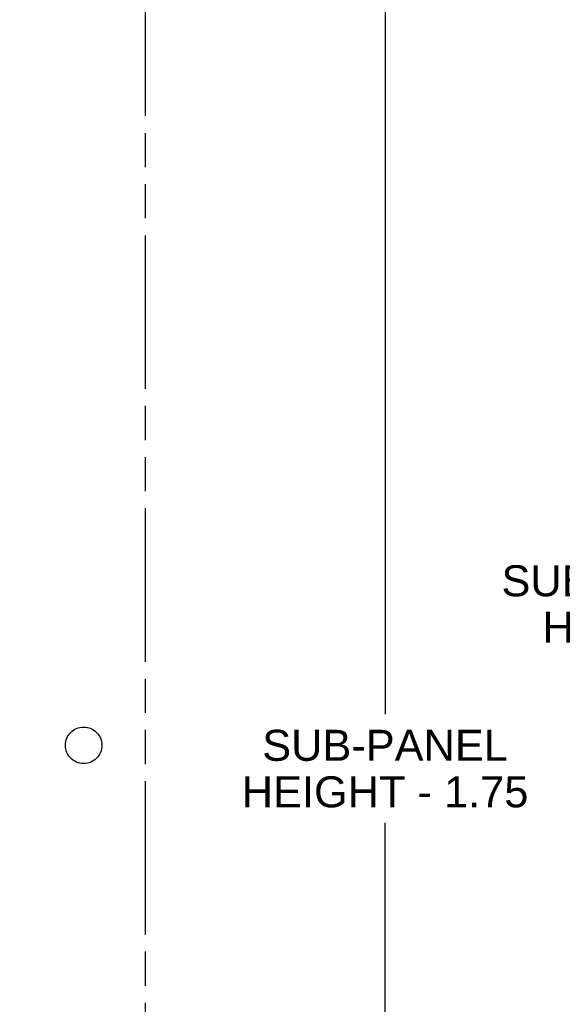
# Model space of a CAD drawing. Header units: inches. Extents: x 0 to 85, y 0 to 55.
# Tile 6 of 9: x 40.2 to 47.6, y 24.5 to 38. Entities that reach past the tile are written whole.
import ezdxf

# ---------------------------------------------------------------- set-up
doc = ezdxf.new("R2010")
doc.units = ezdxf.units.IN
doc.header["$LTSCALE"] = 4.675
doc.header["$MEASUREMENT"] = 0
doc.linetypes.add('PHANTOM', pattern=[0.8, 0.45, -0.05, 0.1, -0.05, 0.1, -0.05])
doc.layers.get('0').update_dxf_attribs({"linetype": 'CONTINUOUS'})
doc.layers.add('02___PRT_ALL_AXES', color=7, linetype='CONTINUOUS')
doc.layers.add('DEFAULT_3', color=7, linetype='PHANTOM')
doc.styles.get("Standard").update_dxf_attribs({"font": 'arial.ttf'})
doc.dimstyles.new('DIMSTYLE_1', dxfattribs={"dimtxt": 0.425, "dimasz": 0.5, "dimexe": 0.09, "dimexo": 0.07, "dimgap": 0.0425, "dimtad": 0, "dimtih": 1, "dimtoh": 1, "dimzin": 4, "dimdsep": 46, "dimtxsty": 'Standard', "dimblk": '_FILLED', "dimblk1": '_FILLED', "dimblk2": '_FILLED', "dimcen": 0.09, "dimazin": 1, "dimtfac": 1, "dimtofl": 0, "dimtmove": 0, "dimatfit": 3, "dimldrblk": '_FILLED', "dimfxl": 0, "dimtolj": 1, "dimtzin": 4, "dimarcsym": 0})

# ---------------------------------------------------------------- blocks, each defined once
blk = doc.blocks.new('_FILLED')
at = {"color": 0, "linetype": 'ByBlock'}
blk.add_solid([(0, 0), (-1, 0.2), (-1, -0.2)], dxfattribs=at)
blk = doc.blocks.new('*D4')
at = {"color": 2, "linetype": 'Continuous'}
for p, q in [((40.255, 44.512), (46.787, 44.512)), ((46.787, 44.512), (48.916, 44.512)), ((48.466, 44.512), (48.466, 30.722)), ((48.466, 11.574), (48.466, 29.235)), ((40.255, 11.574), (46.787, 11.574)), ((46.787, 11.574), (48.916, 11.574))]:
    blk.add_line(p, q, dxfattribs=at)
at = {"color": 2, "linetype": 'Continuous', "xscale": 0.5, "yscale": 0.5, "zscale": 0.5}
for p, rotation in [((48.466, 44.512), 90), ((48.466, 11.574), 270)]:
    blk.add_blockref('_FILLED', p, dxfattribs=dict(at, rotation=rotation))
at = {"color": 2, "linetype": 'Continuous', "insert": (48.466, 30.51), "char_height": 0.425, "width": 3.35892, "attachment_point": 2, "line_spacing_factor": 0.9}
blk.add_mtext('SUB-PANEL\\PHEIGHT', dxfattribs=at)
blk = doc.blocks.new('*D5')
at = {"color": 2, "linetype": 'Continuous'}
for p, q in [((41.411, 43.668), (43.51, 43.668)), ((43.51, 43.668), (45.639, 43.668)), ((45.189, 43.668), (45.189, 28.468)), ((45.189, 12.418), (45.189, 26.98)), ((41.411, 12.418), (43.51, 12.418)), ((43.51, 12.418), (45.639, 12.418))]:
    blk.add_line(p, q, dxfattribs=at)
at = {"color": 2, "linetype": 'Continuous', "xscale": 0.5, "yscale": 0.5, "zscale": 0.5}
for p, rotation in [((45.189, 43.668), 90), ((45.189, 12.418), 270)]:
    blk.add_blockref('_FILLED', p, dxfattribs=dict(at, rotation=rotation))
at = {"color": 2, "linetype": 'Continuous', "insert": (45.189, 28.255), "char_height": 0.425, "width": 3.9198, "attachment_point": 2, "line_spacing_factor": 0.9}
blk.add_mtext('SUB-PANEL\\PHEIGHT - 1.75', dxfattribs=at)

msp = doc.modelspace()

# ---------------------------------------------------------------- linework, layer by layer
at = {"layer": '02___PRT_ALL_AXES', "color": 8, "linetype": 'PHANTOM'}
msp.add_circle((41.061, 28.043), 0.25, dxfattribs=at)
at = {"layer": 'DEFAULT_3', "color": 8, "linetype": 'PHANTOM'}
msp.add_line((41.905, 42.512), (41.905, 13.574), dxfattribs=at)

# ---------------------------------------------------------------- dimensions: what is measured, and where the dimension line sits
at = {"color": 2, "linetype": 'Continuous'}
for base, p1, p2, angle, text, picture, middle in [((48.466, 11.574), (40.185, 44.512), (40.185, 11.574), 270, 'SUB-PANEL\\PHEIGHT', '*D4', (48.466, 29.978)), ((45.189, 43.668), (41.341, 12.418), (41.341, 43.668), 90, 'SUB-PANEL\\PHEIGHT - 1.75', '*D5', (45.189, 27.724))]:
    dim = msp.add_linear_dim(base=base, p1=p1, p2=p2, angle=angle, text=text, dimstyle='DIMSTYLE_1', dxfattribs=at)
    dim.commit()
    dim.dimension.update_dxf_attribs({"geometry": picture, "text_midpoint": middle, "dimtype": 160})

doc.saveas('drawing.dxf')
